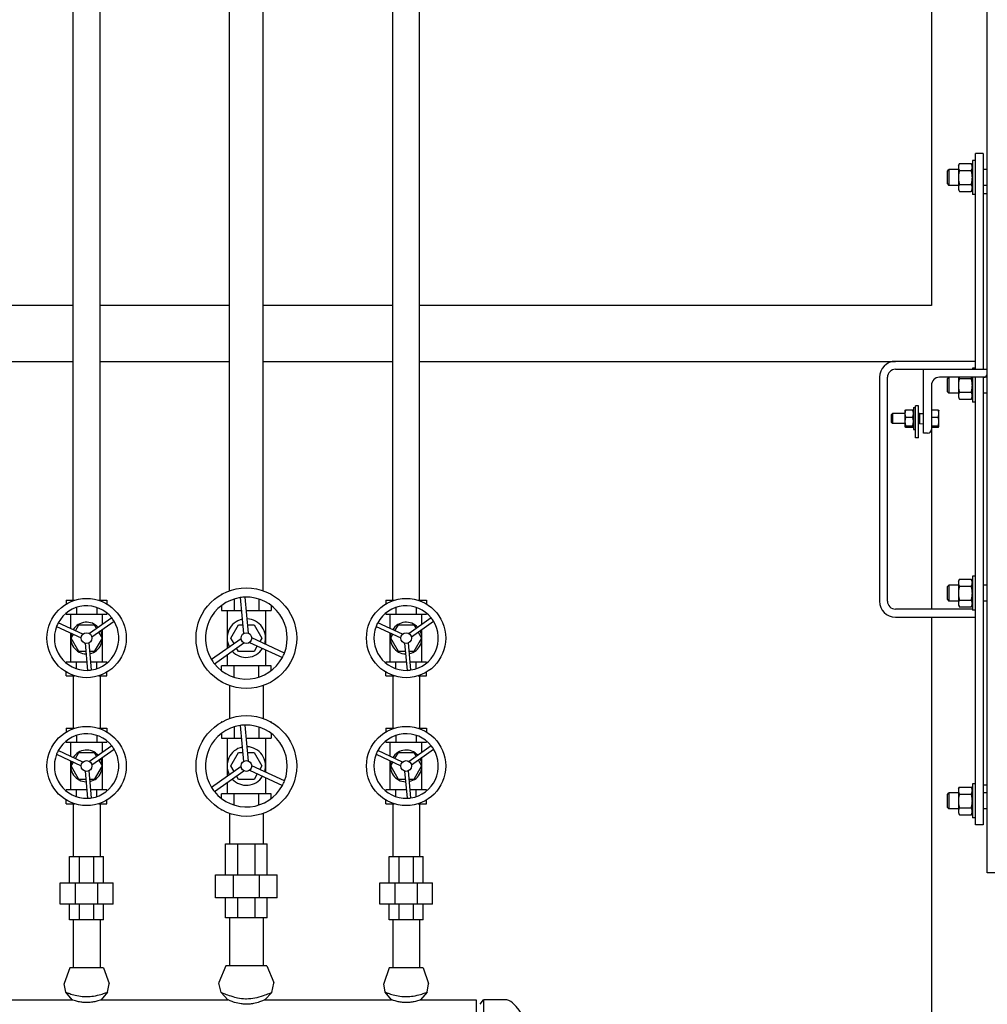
# Model space of a CAD drawing. Header units: inches. Extents: x 24 to 1128, y -94 to 748.
# Tile 24 of 256: x 247 to 278, y 167 to 198. Entities that reach past the tile are written whole.
import ezdxf

# ---------------------------------------------------------------- set-up
doc = ezdxf.new("R2010")
doc.units = ezdxf.units.IN
doc.header["$LTSCALE"] = 32
doc.header["$MEASUREMENT"] = 0
doc.layers.add('Visible (ANSI)', color=7, linetype='Continuous', lineweight=30)

msp = doc.modelspace()

# ---------------------------------------------------------------- linework, layer by layer
at = {"layer": 'Visible (ANSI)'}
for p, q in [((277.67052, 171.56362), (277.67052, 234.31362)), ((255.00802, 180.39224), (255.00802, 211.37737)), ((259.06302, 180.08862), (259.06302, 211.45362)), ((259.90302, 180.08862), (259.90302, 211.45362)), ((253.95802, 180.39224), (253.95802, 210.49374)), ((249.06302, 180.08862), (249.06302, 209.11646)), ((249.90302, 180.08862), (249.90302, 209.39983)), ((275.92052, 199.43362), (275.92052, 189.31362)), ((277.54552, 194.06362), (277.29552, 194.06362)), ((277.29552, 187.31362), (277.29552, 194.06362)), ((277.54552, 194.06362), (277.54552, 187.31362)), ((276.76372, 193.68862), (276.79721, 193.74664)), ((276.79721, 193.74664), (277.16823, 193.74664)), ((277.20172, 193.68862), (277.16823, 193.74664)), ((277.29552, 193.84487), (277.20172, 193.84487)), ((277.20172, 193.84487), (277.20172, 192.78237)), ((276.42052, 193.51644), (276.46629, 193.56362)), ((276.42052, 193.11081), (276.42052, 193.51644)), ((276.76372, 193.56362), (276.46629, 193.56362)), ((276.46629, 193.56362), (276.46629, 193.06362)), ((276.76372, 193.68862), (276.76372, 193.63838)), ((276.76372, 193.63838), (276.76372, 193.31362)), ((276.79721, 193.53013), (277.16823, 193.53013)), ((277.67052, 193.56362), (277.54552, 193.56362)), ((276.42052, 193.11081), (276.46629, 193.06362)), ((276.76372, 193.31362), (276.76372, 192.98887)), ((276.79721, 193.09712), (277.16823, 193.09712)), ((276.76372, 193.06362), (276.46629, 193.06362)), ((276.76372, 192.98887), (276.76372, 192.93862)), ((276.76372, 192.93862), (276.79721, 192.88061)), ((276.79721, 192.88061), (277.16823, 192.88061)), ((277.20172, 192.93862), (277.16823, 192.88061)), ((277.29552, 192.78237), (277.20172, 192.78237)), ((277.67052, 193.06362), (277.54552, 193.06362)), ((277.54552, 192.81362), (277.67052, 192.81362)), ((249.06302, 189.31362), (244.90302, 189.31362)), ((253.95802, 189.31362), (249.90302, 189.31362)), ((259.06302, 189.31362), (255.00802, 189.31362)), ((275.92052, 189.31362), (259.90302, 189.31362)), ((244.90302, 187.56362), (249.06302, 187.56362)), ((249.90302, 187.56362), (253.95802, 187.56362)), ((255.00802, 187.56362), (259.06302, 187.56362)), ((259.90302, 187.56362), (274.79552, 187.56362)), ((277.29552, 187.56362), (274.79552, 187.56362)), ((274.79552, 187.31362), (275.67052, 187.31362)), ((275.67052, 185.31362), (275.67052, 187.31362)), ((275.67052, 187.31362), (277.67052, 187.31362)), ((277.29552, 187.34487), (277.20172, 187.34487)), ((277.20172, 187.34487), (277.20172, 187.31362)), ((274.29552, 187.06362), (274.29552, 180.06362)), ((274.54552, 180.06362), (274.54552, 187.06362)), ((277.55052, 187.06362), (276.17052, 187.06362)), ((276.42052, 187.01644), (276.46629, 187.06362)), ((276.42052, 186.61081), (276.42052, 187.01644)), ((276.46629, 187.06362), (276.46629, 186.56362)), ((276.76372, 187.06362), (276.76372, 186.81362)), ((276.79721, 187.03013), (277.16823, 187.03013)), ((277.20172, 187.06362), (277.20172, 186.28237)), ((277.29552, 173.06362), (277.29552, 187.06362)), ((277.54552, 187.06362), (277.54552, 173.06362)), ((277.67052, 187.06362), (277.55052, 187.06362)), ((275.92052, 186.81362), (275.92052, 185.43362)), ((276.76372, 186.81362), (276.76372, 186.48887)), ((276.42052, 186.61081), (276.46629, 186.56362)), ((276.76372, 186.56362), (276.46629, 186.56362)), ((276.76372, 186.48887), (276.76372, 186.43862)), ((276.76372, 186.43862), (276.79721, 186.38061)), ((276.79721, 186.59712), (277.16823, 186.59712)), ((276.79721, 186.38061), (277.16823, 186.38061)), ((277.20172, 186.43862), (277.16823, 186.38061)), ((277.67052, 186.56362), (277.54552, 186.56362)), ((275.09202, 186.02362), (275.09375, 186.02662)), ((275.09202, 186.02362), (275.09202, 185.93038)), ((275.11435, 186.04282), (275.33569, 186.04282)), ((275.35802, 186.02362), (275.35629, 186.02662)), ((275.35802, 186.11737), (275.42052, 186.11737)), ((275.35802, 186.11737), (275.35802, 185.42987)), ((275.52052, 186.16859), (275.42052, 186.16859)), ((275.42052, 185.16859), (275.42052, 186.16859)), ((275.52052, 185.16859), (275.52052, 186.16859)), ((275.92052, 186.04282), (276.13319, 186.04282)), ((276.15552, 186.02362), (276.15379, 186.02662)), ((276.15552, 185.93038), (276.15552, 186.02362)), ((277.29552, 186.28237), (277.20172, 186.28237)), ((274.67052, 185.89579), (274.70358, 185.92987)), ((274.67052, 185.65146), (274.67052, 185.89579)), ((275.09202, 185.92987), (274.70358, 185.92987)), ((274.70358, 185.92987), (274.70358, 185.61737)), ((275.09202, 185.93038), (275.09202, 185.68334)), ((275.11435, 185.81794), (275.33569, 185.81794)), ((275.54552, 185.92987), (275.52052, 185.92987)), ((275.54552, 185.92987), (275.67052, 185.93505)), ((275.54552, 185.92987), (275.54552, 185.61737)), ((275.92052, 185.81794), (276.13319, 185.81794)), ((276.15552, 185.68334), (276.15552, 185.93038)), ((274.67052, 185.65146), (274.70358, 185.61737)), ((275.09202, 185.61737), (274.70358, 185.61737)), ((275.09202, 185.68334), (275.09202, 185.52659)), ((275.09202, 185.52659), (275.09202, 185.52362)), ((275.09202, 185.52362), (275.09375, 185.52063)), ((275.11435, 185.54874), (275.33569, 185.54874)), ((275.11435, 185.50443), (275.33569, 185.50443)), ((275.35802, 185.52362), (275.35629, 185.52063)), ((275.35802, 185.42987), (275.42052, 185.42987)), ((275.54552, 185.61737), (275.52052, 185.61737)), ((275.54552, 185.61737), (275.67052, 185.6122)), ((275.92052, 185.54874), (276.13319, 185.54874)), ((275.92052, 185.50443), (276.13319, 185.50443)), ((275.92052, 185.43362), (275.92052, 179.81362)), ((276.15552, 185.52362), (276.15379, 185.52063)), ((276.15552, 185.52659), (276.15552, 185.68334)), ((276.15552, 185.52362), (276.15552, 185.52659)), ((275.52052, 185.16859), (275.42052, 185.16859)), ((275.80052, 185.31362), (275.67052, 185.31362)), ((277.29552, 180.84487), (277.20172, 180.84487)), ((277.20172, 180.84487), (277.20172, 179.78237)), ((276.42052, 180.51644), (276.46629, 180.56362)), ((276.42052, 180.11081), (276.42052, 180.51644)), ((276.76372, 180.56362), (276.46629, 180.56362)), ((276.46629, 180.56362), (276.46629, 180.06362)), ((276.76372, 180.68862), (276.79721, 180.74664)), ((276.76372, 180.68862), (276.76372, 180.63838)), ((276.76372, 180.63838), (276.76372, 180.31362)), ((276.79721, 180.74664), (277.16823, 180.74664)), ((276.79721, 180.53013), (277.16823, 180.53013)), ((277.20172, 180.68862), (277.16823, 180.74664)), ((277.67052, 180.56362), (277.54552, 180.56362)), ((253.71019, 180.28548), (253.71019, 180.27965)), ((253.72062, 180.28548), (253.71019, 180.28548)), ((254.29054, 180.17392), (254.39142, 179.04755)), ((254.54827, 179.0616), (254.44739, 180.18797)), ((255.25585, 180.28548), (255.24542, 180.28548)), ((255.25585, 180.28548), (255.25585, 180.27965)), ((276.76372, 180.31362), (276.76372, 179.98887)), ((248.84657, 180.08862), (248.84657, 179.97191)), ((248.84657, 180.08862), (249.10488, 180.08862)), ((249.16479, 179.86475), (249.16479, 179.65555)), ((249.80124, 179.86475), (249.80124, 179.65555)), ((249.86116, 180.08862), (250.11947, 180.08862)), ((250.11947, 180.08862), (250.11947, 179.97191)), ((253.71019, 179.92906), (253.71019, 179.77366)), ((254.0966, 180.12879), (254.0966, 179.77366)), ((254.86943, 180.12879), (254.86943, 179.77366)), ((255.25585, 179.92906), (255.25585, 179.77366)), ((258.84657, 180.08862), (258.84657, 179.97191)), ((258.84657, 180.08862), (259.10488, 180.08862)), ((259.16479, 179.86475), (259.16479, 179.65555)), ((259.80124, 179.86475), (259.80124, 179.65555)), ((259.86116, 180.08862), (260.11947, 180.08862)), ((260.11947, 180.08862), (260.11947, 179.97191)), ((276.42052, 180.11081), (276.46629, 180.06362)), ((276.76372, 180.06362), (276.46629, 180.06362)), ((276.76372, 179.98887), (276.76372, 179.93862)), ((276.76372, 179.93862), (276.79721, 179.88061)), ((276.79721, 180.09712), (277.16823, 180.09712)), ((276.79721, 179.88061), (277.16823, 179.88061)), ((277.20172, 179.93862), (277.16823, 179.88061)), ((277.67052, 180.06362), (277.54552, 180.06362)), ((248.84657, 179.69014), (248.84657, 179.65555)), ((248.84657, 179.65555), (249.16479, 179.65555)), ((248.98696, 179.20595), (248.98696, 179.65555)), ((249.16479, 179.65555), (249.80124, 179.65555)), ((249.80124, 179.65555), (250.11947, 179.65555)), ((249.97908, 179.3322), (249.97908, 179.65555)), ((250.11947, 179.69014), (250.11947, 179.65555)), ((253.71019, 179.77366), (254.0966, 179.77366)), ((253.88066, 179.77366), (253.88066, 178.58015)), ((254.0966, 179.77366), (254.32639, 179.77366)), ((254.4845, 179.77366), (254.86943, 179.77366)), ((254.86943, 179.77366), (255.25585, 179.77366)), ((255.08538, 179.77366), (255.08538, 178.71494)), ((258.84657, 179.69014), (258.84657, 179.65555)), ((258.84657, 179.65555), (259.16479, 179.65555)), ((258.98696, 179.20595), (258.98696, 179.65555)), ((259.16479, 179.65555), (259.80124, 179.65555)), ((259.80124, 179.65555), (260.11947, 179.65555)), ((259.97908, 179.3322), (259.97908, 179.65555)), ((260.11947, 179.69014), (260.11947, 179.65555)), ((277.20172, 179.81362), (274.79552, 179.81362)), ((274.79552, 179.56362), (277.29552, 179.56362)), ((275.92052, 179.56362), (275.92052, 141.63562)), ((277.29552, 179.78237), (277.20172, 179.78237)), ((248.54355, 179.27489), (249.31595, 178.91666)), ((249.36813, 179.02916), (248.59573, 179.3874)), ((249.13315, 179.13814), (249.24151, 179.32583)), ((249.24151, 179.32583), (249.72453, 179.32583)), ((250.27091, 179.53744), (249.57447, 179.04764)), ((249.64581, 178.9462), (250.34225, 179.436)), ((249.72453, 179.32583), (249.79542, 179.20304)), ((254, 178.90752), (254.24151, 179.32583)), ((254.24151, 179.32583), (254.3665, 179.32583)), ((254.52461, 179.32583), (254.72453, 179.32583)), ((254.72453, 179.32583), (254.96604, 178.90752)), ((258.54355, 179.27489), (259.31595, 178.91666)), ((259.36813, 179.02916), (258.59573, 179.3874)), ((259.13315, 179.13814), (259.24151, 179.32583)), ((259.24151, 179.32583), (259.72453, 179.32583)), ((260.27091, 179.53744), (259.57447, 179.04764)), ((259.64581, 178.9462), (260.34225, 179.436)), ((259.72453, 179.32583), (259.79542, 179.20304)), ((248.98696, 178.15949), (248.98696, 179.06924)), ((249, 178.90752), (249.07089, 179.03031)), ((249.85768, 179.09521), (249.96604, 178.90752)), ((249.97908, 178.15949), (249.97908, 179.18059)), ((258.98696, 178.15949), (258.98696, 179.06924)), ((259, 178.90752), (259.07089, 179.03031)), ((259.85768, 179.09521), (259.96604, 178.90752)), ((259.97908, 178.15949), (259.97908, 179.18059)), ((249.24151, 178.48922), (249, 178.90752)), ((249.43512, 178.7472), (249.51108, 177.89917)), ((249.6346, 177.91024), (249.55864, 178.75826)), ((249.96604, 178.90752), (249.72453, 178.48922)), ((254.31696, 178.887), (253.39194, 178.23644)), ((253.48253, 178.10763), (254.40755, 178.75818)), ((254.09996, 178.73439), (254, 178.90752)), ((254.58382, 178.77397), (255.60973, 178.29816)), ((255.67599, 178.44102), (254.65008, 178.91684)), ((254.82449, 178.66235), (254.72453, 178.48922)), ((254.96604, 178.90752), (254.90355, 178.79928)), ((259.24151, 178.48922), (259, 178.90752)), ((259.43512, 178.7472), (259.51108, 177.89917)), ((259.6346, 177.91024), (259.55864, 178.75826)), ((259.96604, 178.90752), (259.72453, 178.48922)), ((249.45823, 178.48922), (249.24151, 178.48922)), ((249.72453, 178.48922), (249.58274, 178.48922)), ((253.88066, 178.38763), (253.88066, 178.04138)), ((254.24151, 178.48922), (254.17902, 178.59746)), ((254.72453, 178.48922), (254.24151, 178.48922)), ((255.08538, 178.54135), (255.08538, 178.04138)), ((259.45823, 178.48922), (259.24151, 178.48922)), ((259.72453, 178.48922), (259.58274, 178.48922)), ((248.84657, 178.1249), (248.84657, 178.15949)), ((249.16479, 178.15949), (248.84657, 178.15949)), ((249.48776, 178.15949), (249.16479, 178.15949)), ((249.16479, 177.95029), (249.16479, 178.15949)), ((249.80124, 178.15949), (249.61227, 178.15949)), ((249.80124, 177.95029), (249.80124, 178.15949)), ((250.11947, 178.15949), (249.80124, 178.15949)), ((250.11947, 178.1249), (250.11947, 178.15949)), ((253.71019, 177.88598), (253.71019, 178.04138)), ((254.0966, 178.04138), (253.71019, 178.04138)), ((254.0966, 177.68626), (254.0966, 178.04138)), ((254.86943, 178.04138), (254.0966, 178.04138)), ((254.86943, 177.68626), (254.86943, 178.04138)), ((255.25585, 178.04138), (254.86943, 178.04138)), ((255.25585, 177.88598), (255.25585, 178.04138)), ((258.84657, 178.1249), (258.84657, 178.15949)), ((259.16479, 178.15949), (258.84657, 178.15949)), ((259.48776, 178.15949), (259.16479, 178.15949)), ((259.16479, 177.95029), (259.16479, 178.15949)), ((259.80124, 178.15949), (259.61227, 178.15949)), ((259.80124, 177.95029), (259.80124, 178.15949)), ((260.11947, 178.15949), (259.80124, 178.15949)), ((260.11947, 178.1249), (260.11947, 178.15949)), ((248.84657, 177.72642), (248.84657, 177.84313)), ((248.84657, 177.72642), (249.10488, 177.72642)), ((249.06302, 177.72642), (249.06302, 176.08862)), ((249.86116, 177.72642), (250.11947, 177.72642)), ((249.90302, 177.72642), (249.90302, 176.08862)), ((250.11947, 177.72642), (250.11947, 177.84313)), ((258.84657, 177.72642), (258.84657, 177.84313)), ((258.84657, 177.72642), (259.10488, 177.72642)), ((259.06302, 177.72642), (259.06302, 176.08862)), ((259.86116, 177.72642), (260.11947, 177.72642)), ((259.90302, 177.72642), (259.90302, 176.08862)), ((260.11947, 177.72642), (260.11947, 177.84313)), ((253.71019, 177.52957), (253.71019, 177.53539)), ((253.72062, 177.52957), (253.71019, 177.52957)), ((253.95802, 177.42281), (253.95802, 176.39224)), ((255.00802, 177.42281), (255.00802, 176.39224)), ((255.25585, 177.52957), (255.24542, 177.52957)), ((255.25585, 177.52957), (255.25585, 177.53539)), ((253.71019, 176.28548), (253.71019, 176.27965)), ((253.72062, 176.28548), (253.71019, 176.28548)), ((254.29054, 176.17392), (254.39142, 175.04755)), ((254.54827, 175.0616), (254.44739, 176.18797)), ((255.25585, 176.28548), (255.24542, 176.28548)), ((255.25585, 176.28548), (255.25585, 176.27965)), ((248.84657, 176.08862), (248.84657, 175.97191)), ((248.84657, 176.08862), (249.10488, 176.08862)), ((249.16479, 175.86475), (249.16479, 175.65555)), ((249.80124, 175.86475), (249.80124, 175.65555)), ((249.86116, 176.08862), (250.11947, 176.08862)), ((250.11947, 176.08862), (250.11947, 175.97191)), ((253.71019, 175.92906), (253.71019, 175.77366)), ((254.0966, 176.12879), (254.0966, 175.77366)), ((254.86943, 176.12879), (254.86943, 175.77366)), ((255.25585, 175.92906), (255.25585, 175.77366)), ((258.84657, 176.08862), (258.84657, 175.97191)), ((258.84657, 176.08862), (259.10488, 176.08862)), ((259.16479, 175.86475), (259.16479, 175.65555)), ((259.80124, 175.86475), (259.80124, 175.65555)), ((259.86116, 176.08862), (260.11947, 176.08862)), ((260.11947, 176.08862), (260.11947, 175.97191)), ((248.84657, 175.69014), (248.84657, 175.65555)), ((248.84657, 175.65555), (249.16479, 175.65555)), ((248.98696, 175.20595), (248.98696, 175.65555)), ((249.16479, 175.65555), (249.80124, 175.65555)), ((250.27091, 175.53744), (249.57447, 175.04764)), ((249.80124, 175.65555), (250.11947, 175.65555)), ((249.97908, 175.3322), (249.97908, 175.65555)), ((250.11947, 175.69014), (250.11947, 175.65555)), ((253.71019, 175.77366), (254.0966, 175.77366)), ((253.88066, 175.77366), (253.88066, 174.58015)), ((254.0966, 175.77366), (254.32639, 175.77366)), ((254.4845, 175.77366), (254.86943, 175.77366)), ((254.86943, 175.77366), (255.25585, 175.77366)), ((255.08538, 175.77366), (255.08538, 174.71494)), ((258.84657, 175.69014), (258.84657, 175.65555)), ((258.84657, 175.65555), (259.16479, 175.65555)), ((258.98696, 175.20595), (258.98696, 175.65555)), ((259.16479, 175.65555), (259.80124, 175.65555)), ((260.27091, 175.53744), (259.57447, 175.04764)), ((259.80124, 175.65555), (260.11947, 175.65555)), ((259.97908, 175.3322), (259.97908, 175.65555)), ((260.11947, 175.69014), (260.11947, 175.65555)), ((248.54355, 175.27489), (249.31595, 174.91666)), ((249.36813, 175.02916), (248.59573, 175.3874)), ((249.13315, 175.13814), (249.24151, 175.32583)), ((249.24151, 175.32583), (249.72453, 175.32583)), ((249.64581, 174.9462), (250.34225, 175.436)), ((249.72453, 175.32583), (249.79542, 175.20304)), ((254, 174.90752), (254.24151, 175.32583)), ((254.24151, 175.32583), (254.3665, 175.32583)), ((254.52461, 175.32583), (254.72453, 175.32583)), ((254.72453, 175.32583), (254.96604, 174.90752)), ((258.54355, 175.27489), (259.31595, 174.91666)), ((259.36813, 175.02916), (258.59573, 175.3874)), ((259.13315, 175.13814), (259.24151, 175.32583)), ((259.24151, 175.32583), (259.72453, 175.32583)), ((259.64581, 174.9462), (260.34225, 175.436)), ((259.72453, 175.32583), (259.79542, 175.20304)), ((248.98696, 174.15949), (248.98696, 175.06924)), ((249, 174.90752), (249.07089, 175.03031)), ((249.85768, 175.09521), (249.96604, 174.90752)), ((249.97908, 174.15949), (249.97908, 175.18059)), ((258.98696, 174.15949), (258.98696, 175.06924)), ((259, 174.90752), (259.07089, 175.03031)), ((259.85768, 175.09521), (259.96604, 174.90752)), ((259.97908, 174.15949), (259.97908, 175.18059)), ((249.24151, 174.48922), (249, 174.90752)), ((249.43512, 174.7472), (249.51108, 173.89917)), ((249.6346, 173.91024), (249.55864, 174.75826)), ((249.96604, 174.90752), (249.72453, 174.48922)), ((254.31696, 174.887), (253.39194, 174.23644)), ((253.48253, 174.10763), (254.40755, 174.75818)), ((254.09996, 174.73439), (254, 174.90752)), ((254.58382, 174.77397), (255.60973, 174.29816)), ((255.67599, 174.44102), (254.65008, 174.91684)), ((254.82449, 174.66235), (254.72453, 174.48922)), ((254.96604, 174.90752), (254.90355, 174.79928)), ((259.24151, 174.48922), (259, 174.90752)), ((259.43512, 174.7472), (259.51108, 173.89917)), ((259.6346, 173.91024), (259.55864, 174.75826)), ((259.96604, 174.90752), (259.72453, 174.48922)), ((249.45823, 174.48922), (249.24151, 174.48922)), ((249.72453, 174.48922), (249.58274, 174.48922)), ((253.88066, 174.38763), (253.88066, 174.04138)), ((254.24151, 174.48922), (254.17902, 174.59746)), ((254.72453, 174.48922), (254.24151, 174.48922)), ((255.08538, 174.54135), (255.08538, 174.04138)), ((259.45823, 174.48922), (259.24151, 174.48922)), ((259.72453, 174.48922), (259.58274, 174.48922)), ((277.29552, 174.34487), (277.20172, 174.34487)), ((277.20172, 174.34487), (277.20172, 173.28237)), ((277.54552, 174.31362), (277.67052, 174.31362)), ((248.84657, 174.1249), (248.84657, 174.15949)), ((249.16479, 174.15949), (248.84657, 174.15949)), ((249.48776, 174.15949), (249.16479, 174.15949)), ((249.16479, 173.95029), (249.16479, 174.15949)), ((249.80124, 174.15949), (249.61227, 174.15949)), ((249.80124, 173.95029), (249.80124, 174.15949)), ((250.11947, 174.15949), (249.80124, 174.15949)), ((250.11947, 174.1249), (250.11947, 174.15949)), ((253.71019, 173.88598), (253.71019, 174.04138)), ((254.0966, 174.04138), (253.71019, 174.04138)), ((254.0966, 173.68626), (254.0966, 174.04138)), ((254.86943, 174.04138), (254.0966, 174.04138)), ((254.86943, 173.68626), (254.86943, 174.04138)), ((255.25585, 174.04138), (254.86943, 174.04138)), ((255.25585, 173.88598), (255.25585, 174.04138)), ((258.84657, 174.1249), (258.84657, 174.15949)), ((259.16479, 174.15949), (258.84657, 174.15949)), ((259.48776, 174.15949), (259.16479, 174.15949)), ((259.16479, 173.95029), (259.16479, 174.15949)), ((259.80124, 174.15949), (259.61227, 174.15949)), ((259.80124, 173.95029), (259.80124, 174.15949)), ((260.11947, 174.15949), (259.80124, 174.15949)), ((260.11947, 174.1249), (260.11947, 174.15949)), ((276.42052, 174.01644), (276.46629, 174.06362)), ((276.42052, 173.61081), (276.42052, 174.01644)), ((276.76372, 174.06362), (276.46629, 174.06362)), ((276.46629, 174.06362), (276.46629, 173.56362)), ((276.76372, 174.18862), (276.79721, 174.24664)), ((276.76372, 174.18862), (276.76372, 174.13838)), ((276.76372, 174.13838), (276.76372, 173.81362)), ((276.79721, 174.24664), (277.16823, 174.24664)), ((276.79721, 174.03013), (277.16823, 174.03013)), ((277.20172, 174.18862), (277.16823, 174.24664)), ((277.67052, 174.06362), (277.54552, 174.06362)), ((248.84657, 173.72642), (248.84657, 173.84313)), ((248.84657, 173.72642), (249.10488, 173.72642)), ((249.06302, 173.72642), (249.06302, 172.08124)), ((249.86116, 173.72642), (250.11947, 173.72642)), ((249.90302, 173.72642), (249.90302, 172.08124)), ((250.11947, 173.72642), (250.11947, 173.84313)), ((258.84657, 173.72642), (258.84657, 173.84313)), ((258.84657, 173.72642), (259.10488, 173.72642)), ((259.06302, 173.72642), (259.06302, 172.08124)), ((259.86116, 173.72642), (260.11947, 173.72642)), ((259.90302, 173.72642), (259.90302, 172.08124)), ((260.11947, 173.72642), (260.11947, 173.84313)), ((276.76372, 173.81362), (276.76372, 173.48887)), ((253.71019, 173.52957), (253.71019, 173.53539)), ((253.72062, 173.52957), (253.71019, 173.52957)), ((253.95802, 173.42281), (253.95802, 172.4715)), ((255.00802, 173.42281), (255.00802, 172.4715)), ((255.25585, 173.52957), (255.24542, 173.52957)), ((255.25585, 173.52957), (255.25585, 173.53539)), ((276.42052, 173.61081), (276.46629, 173.56362)), ((276.76372, 173.56362), (276.46629, 173.56362)), ((276.76372, 173.48887), (276.76372, 173.43862)), ((276.76372, 173.43862), (276.79721, 173.38061)), ((276.79721, 173.59712), (277.16823, 173.59712)), ((276.79721, 173.38061), (277.16823, 173.38061)), ((277.20172, 173.43862), (277.16823, 173.38061)), ((277.67052, 173.56362), (277.54552, 173.56362)), ((277.29552, 173.28237), (277.20172, 173.28237)), ((277.54552, 173.06362), (277.29552, 173.06362)), ((253.83341, 172.4715), (254.21394, 172.4715)), ((253.83341, 171.50693), (253.83341, 172.4715)), ((254.21394, 171.50693), (254.21394, 172.4715)), ((254.21394, 172.4715), (254.7521, 172.4715)), ((254.7521, 172.4715), (255.13263, 172.4715)), ((254.7521, 172.4715), (254.7521, 171.50693)), ((255.13263, 171.50693), (255.13263, 172.4715)), ((248.95152, 172.08124), (249.26287, 172.08124)), ((248.95152, 171.25447), (248.95152, 172.08124)), ((249.26287, 171.25447), (249.26287, 172.08124)), ((249.26287, 172.08124), (249.70317, 172.08124)), ((249.70317, 172.08124), (250.01452, 172.08124)), ((249.70317, 172.08124), (249.70317, 171.25447)), ((250.01452, 171.25447), (250.01452, 172.08124)), ((258.95152, 172.08124), (259.26287, 172.08124)), ((258.95152, 171.25447), (258.95152, 172.08124)), ((259.26287, 171.25447), (259.26287, 172.08124)), ((259.26287, 172.08124), (259.70317, 172.08124)), ((259.70317, 172.08124), (260.01452, 172.08124)), ((259.70317, 172.08124), (259.70317, 171.25447)), ((260.01452, 171.25447), (260.01452, 172.08124)), ((277.92052, 171.56362), (277.67052, 171.56362)), ((248.65625, 171.25447), (249.14056, 171.25447)), ((248.65625, 170.58518), (248.65625, 171.25447)), ((249.14056, 171.25447), (249.82548, 171.25447)), ((249.14056, 170.58518), (249.14056, 171.25447)), ((249.82548, 171.25447), (250.30979, 171.25447)), ((249.82548, 171.25447), (249.82548, 170.58518)), ((250.30979, 170.58518), (250.30979, 171.25447)), ((253.51845, 171.50693), (254.08348, 171.50693)), ((253.51845, 170.77859), (253.51845, 171.50693)), ((254.08348, 171.50693), (254.88256, 171.50693)), ((254.08348, 170.77859), (254.08348, 171.50693)), ((254.88256, 171.50693), (255.44759, 171.50693)), ((254.88256, 171.50693), (254.88256, 170.77859)), ((255.44759, 170.77859), (255.44759, 171.50693)), ((258.65625, 171.25447), (259.14056, 171.25447)), ((258.65625, 170.58518), (258.65625, 171.25447)), ((259.14056, 171.25447), (259.82548, 171.25447)), ((259.14056, 170.58518), (259.14056, 171.25447)), ((259.82548, 171.25447), (260.30979, 171.25447)), ((259.82548, 171.25447), (259.82548, 170.58518)), ((260.30979, 170.58518), (260.30979, 171.25447)), ((254.08348, 170.77859), (253.51845, 170.77859)), ((253.83341, 170.15752), (253.83341, 170.77859)), ((254.88256, 170.77859), (254.08348, 170.77859)), ((254.21394, 170.15752), (254.21394, 170.77859)), ((254.7521, 170.77859), (254.7521, 170.15752)), ((255.44759, 170.77859), (254.88256, 170.77859)), ((255.13263, 170.15752), (255.13263, 170.77859)), ((249.14056, 170.58518), (248.65625, 170.58518)), ((248.95152, 170.09502), (248.95152, 170.58518)), ((249.82548, 170.58518), (249.14056, 170.58518)), ((249.26287, 170.09502), (249.26287, 170.58518)), ((249.70317, 170.58518), (249.70317, 170.09502)), ((250.30979, 170.58518), (249.82548, 170.58518)), ((250.01452, 170.09502), (250.01452, 170.58518)), ((259.14056, 170.58518), (258.65625, 170.58518)), ((258.95152, 170.09502), (258.95152, 170.58518)), ((259.82548, 170.58518), (259.14056, 170.58518)), ((259.26287, 170.09502), (259.26287, 170.58518)), ((259.70317, 170.58518), (259.70317, 170.09502)), ((260.30979, 170.58518), (259.82548, 170.58518)), ((260.01452, 170.09502), (260.01452, 170.58518)), ((249.26287, 170.09502), (248.95152, 170.09502)), ((249.06302, 170.09502), (249.06302, 168.59502)), ((249.70317, 170.09502), (249.26287, 170.09502)), ((250.01452, 170.09502), (249.70317, 170.09502)), ((249.90302, 170.09502), (249.90302, 168.59502)), ((254.21394, 170.15752), (253.83341, 170.15752)), ((253.95802, 170.15752), (253.95802, 168.65752)), ((254.7521, 170.15752), (254.21394, 170.15752)), ((255.13263, 170.15752), (254.7521, 170.15752)), ((255.00802, 170.15752), (255.00802, 168.65752)), ((259.26287, 170.09502), (258.95152, 170.09502)), ((259.06302, 170.09502), (259.06302, 168.59502)), ((259.70317, 170.09502), (259.26287, 170.09502)), ((260.01452, 170.09502), (259.70317, 170.09502)), ((259.90302, 170.09502), (259.90302, 168.59502)), ((248.95402, 168.59502), (248.78149, 168.10435)), ((250.01202, 168.59502), (248.95402, 168.59502)), ((250.01202, 168.59502), (250.18455, 168.10435)), ((253.84502, 168.65752), (253.62635, 168.13964)), ((255.12102, 168.65752), (253.84502, 168.65752)), ((255.12102, 168.65752), (255.33969, 168.13964)), ((258.95402, 168.59502), (258.78149, 168.10435)), ((260.01202, 168.59502), (258.95402, 168.59502)), ((260.01202, 168.59502), (260.18455, 168.10435)), ((248.82867, 167.83028), (248.78037, 168.08988)), ((250.13736, 167.83028), (250.18567, 168.08988)), ((253.69017, 167.82759), (253.62449, 168.11871)), ((255.27586, 167.82759), (255.34155, 168.11871)), ((258.82867, 167.83028), (258.78037, 168.08988)), ((260.13736, 167.83028), (260.18567, 168.08988)), ((244.93614, 167.59502), (249.02989, 167.59502)), ((249.02989, 167.59502), (248.82867, 167.83028)), ((250.13736, 167.83028), (249.93614, 167.59502)), ((249.93614, 167.59502), (253.90489, 167.59502)), ((253.90489, 167.59502), (253.69017, 167.82759)), ((255.27586, 167.82759), (255.06114, 167.59502)), ((255.06114, 167.59502), (259.02989, 167.59502)), ((259.02989, 167.59502), (258.82867, 167.83028)), ((260.13736, 167.83028), (259.93614, 167.59502)), ((259.93614, 167.59502), (261.67052, 167.59502)), ((261.67052, 167.59502), (261.67052, 165.22002)), ((261.79552, 167.45352), (261.90601, 167.59752)), ((261.90601, 167.59752), (261.90601, 165.21752)), ((262.56175, 167.59752), (261.90601, 167.59752))]:
    msp.add_line(p, q, dxfattribs=at)
for centre, radius in [((254.48302, 178.90752), 1.5748), ((249.48302, 178.90752), 1.24016), ((259.48302, 178.90752), 1.24016), ((249.48302, 178.90752), 0.16732), ((254.48302, 178.90752), 0.16732), ((259.48302, 178.90752), 0.16732), ((254.48302, 174.90752), 1.5748), ((249.48302, 174.90752), 1.24016), ((259.48302, 174.90752), 1.24016), ((249.48302, 174.90752), 0.16732), ((254.48302, 174.90752), 0.16732), ((259.48302, 174.90752), 0.16732)]:
    msp.add_circle(centre, radius, dxfattribs=at)
for centre, radius, start, end in [((274.79552, 187.06362), 0.5, 90, 180), ((274.79552, 187.06362), 0.25, 90, 180), ((276.17052, 186.81362), 0.25, 90, 180), ((277.55052, 187.18362), 0.12, 270, 0), ((275.80052, 185.43362), 0.12, 270, 0), ((254.48302, 178.90752), 1.28094, 98.642414, 211.593963), ((254.48302, 178.90752), 1.28094, 91.593963, 98.642414), ((254.48302, 178.90752), 1.28094, 338.642414, 91.593963), ((249.48302, 178.90752), 1.00874, 38.642414, 151.593963), ((259.48302, 178.90752), 1.00874, 38.642414, 151.593963), ((274.79552, 180.06362), 0.5, 180, 270), ((274.79552, 180.06362), 0.25, 180, 270), ((249.48302, 178.90752), 1.00874, 158.642414, 271.593963), ((249.48302, 178.90752), 1.00874, 151.593963, 158.642414), ((249.48302, 178.90752), 0.49606, 42.298945, 147.937433), ((249.48302, 178.90752), 1.00874, 278.642414, 31.593963), ((249.48302, 178.90752), 1.00874, 31.593963, 38.642414), ((254.48302, 178.90752), 0.60236, 102.629329, 207.607049), ((254.48302, 178.90752), 0.60236, 342.629329, 87.607049), ((259.48302, 178.90752), 1.00874, 158.642414, 271.593963), ((259.48302, 178.90752), 1.00874, 151.593963, 158.642414), ((259.48302, 178.90752), 0.49606, 42.298945, 147.937433), ((259.48302, 178.90752), 1.00874, 278.642414, 31.593963), ((259.48302, 178.90752), 1.00874, 31.593963, 38.642414), ((249.48302, 178.90752), 0.49606, 162.298945, 267.937433), ((249.48302, 178.90752), 0.49606, 282.298945, 27.937433), ((259.48302, 178.90752), 0.49606, 162.298945, 267.937433), ((259.48302, 178.90752), 0.49606, 282.298945, 27.937433), ((254.48302, 178.90752), 0.60236, 222.629329, 327.607049), ((254.48302, 178.90752), 1.28094, 331.593963, 338.642414), ((254.48302, 178.90752), 1.28094, 211.593963, 218.642414), ((254.48302, 178.90752), 1.28094, 218.642414, 331.593963), ((249.48302, 178.90752), 1.00874, 271.593963, 278.642414), ((259.48302, 178.90752), 1.00874, 271.593963, 278.642414), ((254.48302, 174.90752), 1.28094, 98.642414, 211.593963), ((254.48302, 174.90752), 1.28094, 91.593963, 98.642414), ((254.48302, 174.90752), 1.28094, 338.642414, 91.593963), ((249.48302, 174.90752), 1.00874, 38.642414, 151.593963), ((259.48302, 174.90752), 1.00874, 38.642414, 151.593963), ((249.48302, 174.90752), 1.00874, 31.593963, 38.642414), ((259.48302, 174.90752), 1.00874, 31.593963, 38.642414), ((249.48302, 174.90752), 1.00874, 158.642414, 271.593963), ((249.48302, 174.90752), 1.00874, 151.593963, 158.642414), ((249.48302, 174.90752), 0.49606, 42.298945, 147.937433), ((249.48302, 174.90752), 1.00874, 278.642414, 31.593963), ((254.48302, 174.90752), 0.60236, 102.629329, 207.607049), ((254.48302, 174.90752), 0.60236, 342.629329, 87.607049), ((259.48302, 174.90752), 1.00874, 158.642414, 271.593963), ((259.48302, 174.90752), 1.00874, 151.593963, 158.642414), ((259.48302, 174.90752), 0.49606, 42.298945, 147.937433), ((259.48302, 174.90752), 1.00874, 278.642414, 31.593963), ((249.48302, 174.90752), 0.49606, 162.298945, 267.937433), ((249.48302, 174.90752), 0.49606, 282.298945, 27.937433), ((259.48302, 174.90752), 0.49606, 162.298945, 267.937433), ((259.48302, 174.90752), 0.49606, 282.298945, 27.937433), ((254.48302, 174.90752), 0.60236, 222.629329, 327.607049), ((254.48302, 174.90752), 1.28094, 331.593963, 338.642414), ((254.48302, 174.90752), 1.28094, 211.593963, 218.642414), ((254.48302, 174.90752), 1.28094, 218.642414, 331.593963), ((249.48302, 174.90752), 1.00874, 271.593963, 278.642414), ((259.48302, 174.90752), 1.00874, 271.593963, 278.642414), ((248.80802, 168.09502), 0.02812, 160.626996, 190.540932), ((250.15802, 168.09502), 0.02812, 349.459068, 19.373004), ((253.65802, 168.12627), 0.03437, 157.108707, 192.715091), ((255.30802, 168.12627), 0.03437, 347.284909, 22.891293), ((258.80802, 168.09502), 0.02812, 160.626996, 190.540932), ((260.15802, 168.09502), 0.02812, 349.459068, 19.373004), ((262.56175, 167.22252), 0.375, 47.518967, 90), ((261.81544, 166.40752), 1.48008, 312.481033, 47.518967)]:
    msp.add_arc(centre, radius, start, end, dxfattribs=at)
for points, weights in [([(276.79721, 193.74664), (276.76372, 193.68862), (276.76372, 193.63838)], [1, 1.0379548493, 1]), ([(277.20172, 193.63838), (277.20172, 193.68862), (277.16823, 193.74664)], [1, 1.0379548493, 1]), ([(276.76372, 193.63838), (276.76372, 193.58814), (276.79721, 193.53013)], [1, 1.0379548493, 1]), ([(276.79721, 193.53013), (276.76372, 193.41411), (276.76372, 193.31362)], [1, 1.0379548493, 1]), ([(277.16823, 193.53013), (277.20172, 193.58814), (277.20172, 193.63838)], [1, 1.0379548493, 1]), ([(277.20172, 193.31362), (277.20172, 193.41411), (277.16823, 193.53013)], [1, 1.0379548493, 1]), ([(276.76372, 193.31362), (276.76372, 193.21314), (276.79721, 193.09712)], [1, 1.0379548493, 1]), ([(276.79721, 193.09712), (276.76372, 193.03911), (276.76372, 192.98887)], [1, 1.0379548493, 1]), ([(277.16823, 193.09712), (277.20172, 193.21314), (277.20172, 193.31362)], [1, 1.0379548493, 1]), ([(277.20172, 192.98887), (277.20172, 193.03911), (277.16823, 193.09712)], [1, 1.0379548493, 1]), ([(276.76372, 192.98887), (276.76372, 192.93862), (276.79721, 192.88061)], [1, 1.0379548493, 1]), ([(277.16823, 192.88061), (277.20172, 192.93862), (277.20172, 192.98887)], [1, 1.0379548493, 1]), ([(276.79721, 187.03013), (276.76372, 186.91411), (276.76372, 186.81362)], [1, 1.0379548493, 1]), ([(276.78029, 187.06362), (276.78721, 187.04746), (276.79721, 187.03013)], [1.01566285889, 1.01104635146, 1]), ([(277.16823, 187.03013), (277.17823, 187.04746), (277.18514, 187.06362)], [1, 1.01104635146, 1.01566285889]), ([(277.20172, 186.81362), (277.20172, 186.91411), (277.16823, 187.03013)], [1, 1.0379548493, 1]), ([(276.76372, 186.81362), (276.76372, 186.71314), (276.79721, 186.59712)], [1, 1.0379548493, 1]), ([(277.16823, 186.59712), (277.20172, 186.71314), (277.20172, 186.81362)], [1, 1.0379548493, 1]), ([(276.79721, 186.59712), (276.76372, 186.53911), (276.76372, 186.48887)], [1, 1.0379548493, 1]), ([(276.76372, 186.48887), (276.76372, 186.43862), (276.79721, 186.38061)], [1, 1.0379548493, 1]), ([(277.20172, 186.48887), (277.20172, 186.53911), (277.16823, 186.59712)], [1, 1.0379548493, 1]), ([(277.16823, 186.38061), (277.20172, 186.43862), (277.20172, 186.48887)], [1, 1.0379548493, 1]), ([(275.11435, 186.04282), (275.09202, 185.98256), (275.09202, 185.93038)], [1, 1.0379548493, 1]), ([(275.09375, 186.02662), (275.09812, 186.03419), (275.11435, 186.04282)], [1.01532260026, 1.02730563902, 1]), ([(275.35802, 185.93038), (275.35802, 185.98256), (275.33569, 186.04282)], [1, 1.0379548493, 1]), ([(275.33569, 186.04282), (275.35192, 186.03419), (275.35629, 186.02662)], [1, 1.02730563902, 1.01532260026]), ([(276.13319, 186.04282), (276.14942, 186.03419), (276.15379, 186.02662)], [1, 1.02730563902, 1.01532260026]), ([(276.15552, 185.93038), (276.15552, 185.98256), (276.13319, 186.04282)], [1, 1.0379548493, 1]), ([(275.09202, 185.93038), (275.09202, 185.87819), (275.11435, 185.81794)], [1, 1.0379548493, 1]), ([(275.11435, 185.81794), (275.09202, 185.74581), (275.09202, 185.68334)], [1, 1.0379548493, 1]), ([(275.33569, 185.81794), (275.35802, 185.87819), (275.35802, 185.93038)], [1, 1.0379548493, 1]), ([(275.35802, 185.68334), (275.35802, 185.74581), (275.33569, 185.81794)], [1, 1.0379548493, 1]), ([(276.13319, 185.81794), (276.15552, 185.87819), (276.15552, 185.93038)], [1, 1.0379548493, 1]), ([(276.15552, 185.68334), (276.15552, 185.74581), (276.13319, 185.81794)], [1, 1.0379548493, 1]), ([(275.09202, 185.68334), (275.09202, 185.62087), (275.11435, 185.54874)], [1, 1.0379548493, 1]), ([(275.11435, 185.54874), (275.09202, 185.53687), (275.09202, 185.52659)], [1, 1.0379548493, 1]), ([(275.09202, 185.52659), (275.09202, 185.5163), (275.11435, 185.50443)], [1, 1.0379548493, 1]), ([(275.33569, 185.54874), (275.35802, 185.62087), (275.35802, 185.68334)], [1, 1.0379548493, 1]), ([(275.35802, 185.52659), (275.35802, 185.53687), (275.33569, 185.54874)], [1, 1.0379548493, 1]), ([(275.33569, 185.50443), (275.35802, 185.5163), (275.35802, 185.52659)], [1, 1.0379548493, 1]), ([(276.13319, 185.54874), (276.15552, 185.62087), (276.15552, 185.68334)], [1, 1.0379548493, 1]), ([(276.15552, 185.52659), (276.15552, 185.53687), (276.13319, 185.54874)], [1, 1.0379548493, 1]), ([(276.13319, 185.50443), (276.15552, 185.5163), (276.15552, 185.52659)], [1, 1.0379548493, 1]), ([(276.79721, 180.74664), (276.76372, 180.68862), (276.76372, 180.63838)], [1, 1.0379548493, 1]), ([(276.76372, 180.63838), (276.76372, 180.58814), (276.79721, 180.53013)], [1, 1.0379548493, 1]), ([(276.79721, 180.53013), (276.76372, 180.41411), (276.76372, 180.31362)], [1, 1.0379548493, 1]), ([(277.20172, 180.63838), (277.20172, 180.68862), (277.16823, 180.74664)], [1, 1.0379548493, 1]), ([(277.16823, 180.53013), (277.20172, 180.58814), (277.20172, 180.63838)], [1, 1.0379548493, 1]), ([(277.20172, 180.31362), (277.20172, 180.41411), (277.16823, 180.53013)], [1, 1.0379548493, 1]), ([(276.76372, 180.31362), (276.76372, 180.21314), (276.79721, 180.09712)], [1, 1.0379548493, 1]), ([(277.16823, 180.09712), (277.20172, 180.21314), (277.20172, 180.31362)], [1, 1.0379548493, 1]), ([(276.79721, 180.09712), (276.76372, 180.03911), (276.76372, 179.98887)], [1, 1.0379548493, 1]), ([(276.76372, 179.98887), (276.76372, 179.93862), (276.79721, 179.88061)], [1, 1.0379548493, 1]), ([(277.20172, 179.98887), (277.20172, 180.03911), (277.16823, 180.09712)], [1, 1.0379548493, 1]), ([(277.16823, 179.88061), (277.20172, 179.93862), (277.20172, 179.98887)], [1, 1.0379548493, 1]), ([(276.79721, 174.24664), (276.76372, 174.18862), (276.76372, 174.13838)], [1, 1.0379548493, 1]), ([(276.76372, 174.13838), (276.76372, 174.08814), (276.79721, 174.03013)], [1, 1.0379548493, 1]), ([(276.79721, 174.03013), (276.76372, 173.91411), (276.76372, 173.81362)], [1, 1.0379548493, 1]), ([(277.20172, 174.13838), (277.20172, 174.18862), (277.16823, 174.24664)], [1, 1.0379548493, 1]), ([(277.16823, 174.03013), (277.20172, 174.08814), (277.20172, 174.13838)], [1, 1.0379548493, 1]), ([(277.20172, 173.81362), (277.20172, 173.91411), (277.16823, 174.03013)], [1, 1.0379548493, 1]), ([(276.76372, 173.81362), (276.76372, 173.71314), (276.79721, 173.59712)], [1, 1.0379548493, 1]), ([(277.16823, 173.59712), (277.20172, 173.71314), (277.20172, 173.81362)], [1, 1.0379548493, 1]), ([(276.79721, 173.59712), (276.76372, 173.53911), (276.76372, 173.48887)], [1, 1.0379548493, 1]), ([(276.76372, 173.48887), (276.76372, 173.43862), (276.79721, 173.38061)], [1, 1.0379548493, 1]), ([(277.20172, 173.48887), (277.20172, 173.53911), (277.16823, 173.59712)], [1, 1.0379548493, 1]), ([(277.16823, 173.38061), (277.20172, 173.43862), (277.20172, 173.48887)], [1, 1.0379548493, 1])]:
    msp.add_rational_spline(points, weights, degree=2, dxfattribs=at)
for points, knots in [([(248.82867, 167.83027), (248.82867, 167.83027), (248.82995, 167.82982), (248.84091, 167.82586), (248.86291, 167.81787), (248.93135, 167.79453), (248.97735, 167.77934), (249.09187, 167.74626), (249.16136, 167.72845), (249.30769, 167.70254), (249.3828, 167.69428), (249.45961, 167.69292), (249.46742, 167.69278), (249.47523, 167.69272), (249.48302, 167.69271)], [7.87242578, 7.87242578, 7.87242578, 7.87242578, 8.04732413, 8.04732413, 8.62130842, 8.62130842, 9.20146664, 9.20146664, 9.83041405, 9.83041405, 10.41613674, 10.41613674, 10.41613674, 10.47570435, 10.47570435, 10.47570435, 10.47570435]), ([(249.48302, 167.50777), (249.47287, 167.50777), (249.46272, 167.5079), (249.41261, 167.5092), (249.37337, 167.51229), (249.2867, 167.5231), (249.24115, 167.53185), (249.17912, 167.54654), (249.1589, 167.55193), (249.10218, 167.56826), (249.07322, 167.57846), (249.04357, 167.58951), (249.03634, 167.59241), (249.03082, 167.59464), (249.02989, 167.59502), (249.02989, 167.59502)], [5.6136033, 5.6136033, 5.6136033, 5.6136033, 5.69124838, 5.69124838, 5.99705437, 5.99705437, 6.39622941, 6.39622941, 6.61468368, 6.61468368, 7.07535259, 7.07535259, 7.34665405, 7.34665405, 7.48550737, 7.48550737, 7.48550737, 7.48550737]), ([(249.48302, 167.69271), (249.55879, 167.69277), (249.63348, 167.69947), (249.78735, 167.72424), (249.86353, 167.74335), (249.98952, 167.77944), (250.03992, 167.79624), (250.10965, 167.82018), (250.13009, 167.82765), (250.13683, 167.83009), (250.13737, 167.83028), (250.13737, 167.83027)], [0.05956761, 0.05956761, 0.05956761, 0.05956761, 0.63886837, 0.63886837, 1.31634073, 1.31634073, 1.95572398, 1.95572398, 2.55150995, 2.55150995, 2.66473017, 2.66473017, 2.66473017, 2.66473017]), ([(249.93614, 167.59502), (249.93614, 167.59502), (249.93532, 167.59468), (249.93034, 167.59267), (249.9236, 167.58996), (249.8964, 167.57976), (249.87037, 167.5705), (249.79877, 167.54923), (249.75286, 167.5374), (249.6564, 167.51972), (249.60824, 167.51337), (249.53318, 167.50858), (249.50813, 167.50777), (249.48302, 167.50777)], [3.74207999, 3.74207999, 3.74207999, 3.74207999, 3.8717767, 3.8717767, 4.13633225, 4.13633225, 4.56945756, 4.56945756, 5.03148517, 5.03148517, 5.42144785, 5.42144785, 5.6136033, 5.6136033, 5.6136033, 5.6136033]), ([(253.69017, 167.82759), (253.69017, 167.82759), (253.69044, 167.82748), (253.69512, 167.82554), (253.71497, 167.81721), (253.78396, 167.78952), (253.83247, 167.77039), (253.95613, 167.72597), (254.03238, 167.70049), (254.14458, 167.67138), (254.17333, 167.66456), (254.28442, 167.64146), (254.37065, 167.63016), (254.45897, 167.62846), (254.46705, 167.62831), (254.47506, 167.62824), (254.48302, 167.62823)], [10.42422733, 10.42422733, 10.42422733, 10.42422733, 10.51406343, 10.51406343, 11.20077016, 11.20077016, 11.8924934, 11.8924934, 12.63534429, 12.63534429, 12.87981248, 12.87981248, 13.55322861, 13.55322861, 13.55322861, 13.61476067, 13.61476067, 13.61476067, 13.61476067]), ([(254.48302, 167.45567), (254.47043, 167.45567), (254.45783, 167.45587), (254.40172, 167.45768), (254.35891, 167.4615), (254.24369, 167.47762), (254.17548, 167.49403), (254.08885, 167.52017), (254.06312, 167.52885), (253.99252, 167.55451), (253.95667, 167.57026), (253.92147, 167.58666), (253.91315, 167.59084), (253.90646, 167.59422), (253.90522, 167.59486), (253.90491, 167.59501), (253.90489, 167.59502), (253.90489, 167.59502)], [7.12763896, 7.12763896, 7.12763896, 7.12763896, 7.22392935, 7.22392935, 7.5565366, 7.5565366, 8.14816602, 8.14816602, 8.4295542, 8.4295542, 9.00653535, 9.00653535, 9.32272317, 9.32272317, 9.48265398, 9.48265398, 9.50439208, 9.50439208, 9.50439208, 9.50439208]), ([(254.48302, 167.62823), (254.57944, 167.62828), (254.66756, 167.63957), (254.84463, 167.67428), (254.93719, 167.70212), (255.09006, 167.7538), (255.15164, 167.77759), (255.23725, 167.81151), (255.26334, 167.8224), (255.2747, 167.8271), (255.27587, 167.82758), (255.27587, 167.82758)], [0.06153207, 0.06153207, 0.06153207, 0.06153207, 0.80699347, 0.80699347, 1.7721882, 1.7721882, 2.66334975, 2.66334975, 3.4695744, 3.4695744, 3.67873047, 3.67873047, 3.67873047, 3.67873047]), ([(255.06114, 167.59502), (255.06114, 167.59502), (255.06101, 167.59496), (255.05997, 167.59442), (255.058, 167.59341), (255.04729, 167.58805), (255.03304, 167.58103), (254.98331, 167.55905), (254.94329, 167.54264), (254.84088, 167.50813), (254.77786, 167.49026), (254.66083, 167.46815), (254.61074, 167.46148), (254.53389, 167.4565), (254.50847, 167.45567), (254.48302, 167.45567)], [4.75217277, 4.75217277, 4.75217277, 4.75217277, 4.81044797, 4.81044797, 4.98576553, 4.98576553, 5.40103079, 5.40103079, 5.95143992, 5.95143992, 6.53541757, 6.53541757, 6.93300685, 6.93300685, 7.12763896, 7.12763896, 7.12763896, 7.12763896]), ([(258.82867, 167.83027), (258.82867, 167.83027), (258.82995, 167.82982), (258.84091, 167.82586), (258.86291, 167.81787), (258.93135, 167.79453), (258.97735, 167.77934), (259.09187, 167.74626), (259.16136, 167.72845), (259.30769, 167.70254), (259.3828, 167.69428), (259.45961, 167.69292), (259.46742, 167.69278), (259.47523, 167.69272), (259.48302, 167.69271)], [7.87242578, 7.87242578, 7.87242578, 7.87242578, 8.04732413, 8.04732413, 8.62130842, 8.62130842, 9.20146664, 9.20146664, 9.83041405, 9.83041405, 10.41613674, 10.41613674, 10.41613674, 10.47570435, 10.47570435, 10.47570435, 10.47570435]), ([(259.48302, 167.50777), (259.47287, 167.50777), (259.46272, 167.5079), (259.41261, 167.5092), (259.37337, 167.51229), (259.2867, 167.5231), (259.24115, 167.53185), (259.17912, 167.54654), (259.1589, 167.55193), (259.10218, 167.56826), (259.07322, 167.57846), (259.04357, 167.58951), (259.03634, 167.59241), (259.03082, 167.59464), (259.02989, 167.59502), (259.02989, 167.59502)], [5.6136033, 5.6136033, 5.6136033, 5.6136033, 5.69124838, 5.69124838, 5.99705437, 5.99705437, 6.39622941, 6.39622941, 6.61468368, 6.61468368, 7.07535259, 7.07535259, 7.34665405, 7.34665405, 7.48550737, 7.48550737, 7.48550737, 7.48550737]), ([(259.48302, 167.69271), (259.55879, 167.69277), (259.63348, 167.69947), (259.78735, 167.72424), (259.86353, 167.74335), (259.98952, 167.77944), (260.03992, 167.79624), (260.10965, 167.82018), (260.13009, 167.82765), (260.13683, 167.83009), (260.13737, 167.83028), (260.13737, 167.83027)], [0.05956761, 0.05956761, 0.05956761, 0.05956761, 0.63886837, 0.63886837, 1.31634073, 1.31634073, 1.95572398, 1.95572398, 2.55150995, 2.55150995, 2.66473017, 2.66473017, 2.66473017, 2.66473017]), ([(259.93614, 167.59502), (259.93614, 167.59502), (259.93532, 167.59468), (259.93034, 167.59267), (259.9236, 167.58996), (259.8964, 167.57976), (259.87037, 167.5705), (259.79877, 167.54923), (259.75286, 167.5374), (259.6564, 167.51972), (259.60824, 167.51337), (259.53318, 167.50858), (259.50813, 167.50777), (259.48302, 167.50777)], [3.74207999, 3.74207999, 3.74207999, 3.74207999, 3.8717767, 3.8717767, 4.13633225, 4.13633225, 4.56945756, 4.56945756, 5.03148517, 5.03148517, 5.42144785, 5.42144785, 5.6136033, 5.6136033, 5.6136033, 5.6136033])]:
    msp.add_open_spline(points, degree=3, knots=knots, dxfattribs=at)
for points in [[(249.93614, 167.59502), (249.93614, 167.59502), (249.93614, 167.59502), (249.93614, 167.59502)], [(259.93614, 167.59502), (259.93614, 167.59502), (259.93614, 167.59502), (259.93614, 167.59502)]]:
    msp.add_open_spline(points, degree=3, dxfattribs=at)

doc.saveas('drawing.dxf')
